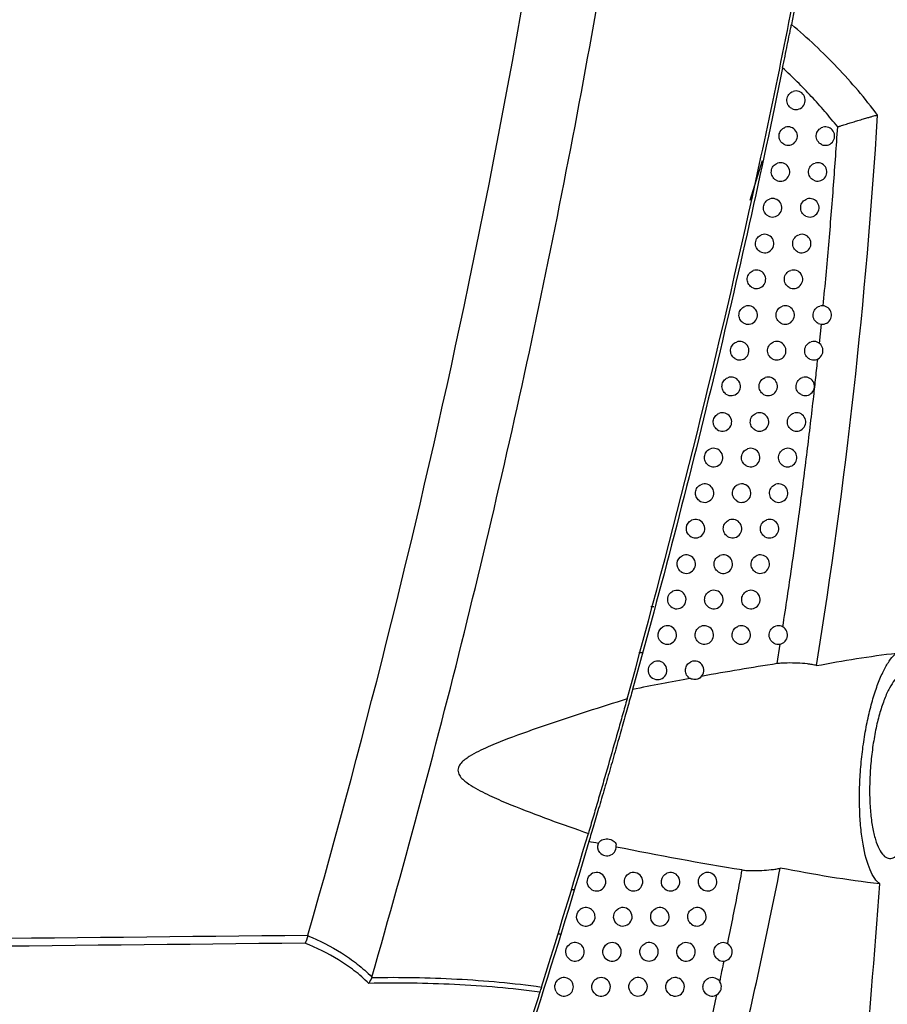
# Model space of a CAD drawing. Header units: millimetres. Extents: x 15440 to 16422, y 10215 to 11289.
# Tile 4 of 143: x 15790 to 15837, y 10664 to 10718. Entities that reach past the tile are written whole.
import ezdxf

# ---------------------------------------------------------------- set-up
doc = ezdxf.new("R2010")
doc.units = ezdxf.units.MM

msp = doc.modelspace()

# ---------------------------------------------------------------- linework, layer by layer
at = {"color": 7, "linetype": 'Continuous', "lineweight": 25}
for p, q in [((15830.512, 10710.002), (15829.848, 10707.859)), ((15833.613, 10700.13), (15833.718, 10701.166)), ((15824.672, 10685.901), (15824.499, 10685.901)), ((15831.321, 10682.827), (15831.491, 10683.888)), ((15824.026, 10683.404), (15823.855, 10683.406)), ((15820.349, 10670.602), (15820.19, 10670.6)), ((15819.61, 10668.204), (15819.458, 10668.204))]:
    msp.add_line(p, q, dxfattribs=at)
for centre, start, end in [((15832.343, 10713.268), 242.9719, 107.7492), ((15831.923, 10711.332), 242.171, 108.1938), ((15833.934, 10711.332), 245.627, 105.7924), ((15831.506, 10709.395), 241.3641, 108.6495), ((15833.516, 10709.395), 244.9313, 106.133), ((15831.081, 10707.459), 240.5308, 109.1319), ((15833.091, 10707.459), 244.215, 106.4934), ((15830.649, 10705.526), 239.6699, 109.6425), ((15832.658, 10705.526), 243.4773, 106.8746), ((15830.209, 10703.594), 238.78, 110.1828), ((15832.209, 10703.594), 242.7024, 107.2882), ((15829.761, 10701.664), 237.8596, 110.7547), ((15831.761, 10701.664), 241.9195, 107.7145), ((15833.761, 10701.664), 245.106, 105.5932), ((15829.306, 10699.736), 236.9073, 111.36), ((15831.306, 10699.736), 241.1127, 108.165), ((15833.306, 10699.736), 244.3982, 105.9387), ((15828.843, 10697.809), 235.9212, 112.0008), ((15830.843, 10697.809), 240.2808, 108.641), ((15832.843, 10697.809), 243.6703, 106.3037), ((15828.372, 10695.885), 234.8995, 112.6793), ((15830.372, 10695.885), 239.4228, 109.1439), ((15832.372, 10695.885), 242.9218, 106.6893), ((15827.894, 10693.962), 233.8399, 113.3979), ((15829.894, 10693.962), 238.5374, 109.6752), ((15831.894, 10693.962), 242.1518, 107.0964), ((15827.408, 10692.041), 232.7401, 114.1594), ((15829.408, 10692.041), 237.6233, 110.2366), ((15831.408, 10692.041), 241.3594, 107.5261), ((15826.915, 10690.122), 231.5974, 114.9668), ((15828.915, 10690.122), 236.6791, 110.8297), ((15830.915, 10690.122), 240.5439, 107.9796), ((15826.414, 10688.205), 230.4089, 115.8234), ((15828.414, 10688.205), 235.7032, 111.4564), ((15830.414, 10688.205), 239.7041, 108.4582), ((15825.905, 10686.29), 229.1712, 116.7329), ((15827.905, 10686.29), 234.6937, 112.1188), ((15829.905, 10686.29), 238.8391, 108.963), ((15825.389, 10684.377), 227.8805, 117.6994), ((15827.389, 10684.377), 233.6488, 112.8191), ((15829.389, 10684.377), 237.9477, 109.4957), ((15831.389, 10684.377), 241.3472, 107.1321), ((15824.866, 10682.467), 226.5325, 118.7277), ((15826.866, 10682.467), 300.9558, 113.5598), ((15826.866, 10682.467), 232.5664, 244.0008), ((15822.134, 10672.944), 218.7273, 11.5883), ((15821.566, 10671.046), 216.8958, 126.5641), ((15823.566, 10671.046), 225.1267, 119.0262), ((15825.566, 10671.046), 230.8447, 114.1482), ((15827.566, 10671.046), 235.1752, 110.7534), ((15820.989, 10669.151), 214.9466, 128.2374), ((15822.989, 10669.151), 223.6949, 120.1454), ((15824.989, 10669.151), 229.6842, 114.9708), ((15826.989, 10669.151), 234.184, 111.3882), ((15820.405, 10667.257), 212.862, 130.0543), ((15822.405, 10667.257), 222.1951, 121.3382), ((15824.405, 10667.257), 228.48, 115.8411), ((15826.405, 10667.257), 233.1611, 112.0575), ((15828.405, 10667.257), 236.8639, 109.3278), ((15819.814, 10665.366), 210.6193, 132.0383), ((15821.814, 10665.366), 220.6203, 122.612), ((15823.814, 10665.366), 227.2289, 116.7626), ((15825.814, 10665.366), 232.1046, 112.7633), ((15827.814, 10665.366), 235.9382, 109.8867)]:
    msp.add_arc(centre, 0.5, start, end, dxfattribs=at)
for points, knots in [([(15809.422, 10665.895), (15811.267, 10672.274), (15812.986, 10678.689), (15816.165, 10691.576), (15817.626, 10698.048), (15820.291, 10711.05), (15821.496, 10717.583), (15823.644, 10730.68), (15824.588, 10737.248), (15826.215, 10750.42), (15826.899, 10757.029), (15828.005, 10770.249), (15828.426, 10776.863), (15829.297, 10796.719), (15829.356, 10809.973), (15828.881, 10823.245)], [0, 0, 0, 0, 0.125, 0.125, 0.25, 0.25, 0.375, 0.375, 0.5, 0.5, 0.625, 0.625, 0.75, 0.75, 1, 1, 1, 1]), ([(15805.966, 10668.159), (15809.179, 10679.379), (15811.996, 10690.713), (15817.385, 10716.21), (15819.749, 10730.417), (15823.232, 10758.984), (15824.353, 10773.343), (15825.226, 10798.755), (15825.237, 10809.798), (15824.88, 10820.83)], [2.8627155, 2.8627155, 2.8627155, 2.8627155, 2.9332665, 2.9332665, 3.0202462, 3.0202462, 3.107226, 3.107226, 3.1739441, 3.1739441, 3.1739441, 3.1739441]), ([(15823.214, 10680.921), (15825.725, 10689.902), (15827.983, 10698.948), (15830.992, 10712.611), (15831.931, 10717.182), (15833.682, 10726.351), (15834.494, 10730.947), (15835.24, 10735.554)], [0, 0, 0, 0, 0.5, 0.5, 0.75, 0.75, 1, 1, 1, 1]), ([(15831.625, 10715.014), (15831.647, 10715.122), (15831.669, 10715.227), (15831.711, 10715.436), (15831.732, 10715.54), (15831.795, 10715.849), (15831.836, 10716.05), (15831.917, 10716.447), (15831.956, 10716.642), (15832.013, 10716.925), (15832.032, 10717.017), (15832.068, 10717.196), (15832.085, 10717.283), (15832.101, 10717.361)], [0, 0, 0, 0, 0.125, 0.125, 0.25, 0.25, 0.5, 0.5, 0.75, 0.75, 0.875, 0.875, 1, 1, 1, 1]), ([(15836.756, 10712.47), (15836.076, 10713.369), (15835.346, 10714.228), (15833.791, 10715.862), (15832.969, 10716.634), (15832.101, 10717.361)], [0, 0, 0, 0, 0.5, 0.5, 1, 1, 1, 1]), ([(15831.625, 10715.014), (15830.469, 10709.381), (15829.215, 10703.762), (15826.51, 10692.559), (15825.062, 10686.984), (15823.517, 10681.436)], [0, 0, 0, 0, 0.5, 0.5, 1, 1, 1, 1]), ([(15834.598, 10711.827), (15834.483, 10711.968), (15834.254, 10712.252), (15833.901, 10712.668), (15833.541, 10713.077), (15833.174, 10713.479), (15832.798, 10713.874), (15832.415, 10714.262), (15832.025, 10714.643), (15831.758, 10714.89), (15831.625, 10715.014)], [0, 0, 0, 0, 0.1253, 0.250444, 0.375468, 0.500405, 0.625291, 0.750161, 0.875053, 1, 1, 1, 1]), ([(15832.116, 10712.823), (15832.03, 10712.867), (15831.958, 10712.937), (15831.865, 10713.109), (15831.843, 10713.21), (15831.859, 10713.407), (15831.897, 10713.503), (15832.017, 10713.657), (15832.098, 10713.715), (15832.191, 10713.745)], [0, 0, 0, 0, 0.25, 0.25, 0.5, 0.5, 0.75, 0.75, 1, 1, 1, 1]), ([(15834.601, 10711.825), (15834.603, 10711.826), (15834.609, 10711.831), (15834.623, 10711.835), (15834.646, 10711.844), (15834.684, 10711.856), (15834.759, 10711.881), (15834.915, 10711.932), (15835.144, 10712.004), (15835.419, 10712.089), (15835.702, 10712.175), (15835.974, 10712.256), (15836.213, 10712.325), (15836.4, 10712.378), (15836.545, 10712.418), (15836.662, 10712.448), (15836.728, 10712.463), (15836.756, 10712.47)], [0, 0, 0, 0, 0.003087, 0.009701, 0.020369, 0.035755, 0.062583, 0.125161, 0.250276, 0.375358, 0.500388, 0.637311, 0.749921, 0.83056, 0.899606, 0.956036, 1, 1, 1, 1]), ([(15831.69, 10710.889), (15831.605, 10710.934), (15831.535, 10711.005), (15831.443, 10711.175), (15831.423, 10711.276), (15831.439, 10711.47), (15831.476, 10711.566), (15831.595, 10711.719), (15831.676, 10711.777), (15831.767, 10711.807)], [0, 0, 0, 0, 0.25, 0.25, 0.5, 0.5, 0.75, 0.75, 1, 1, 1, 1]), ([(15833.727, 10710.876), (15833.637, 10710.917), (15833.561, 10710.987), (15833.46, 10711.162), (15833.437, 10711.266), (15833.452, 10711.47), (15833.491, 10711.57), (15833.616, 10711.727), (15833.702, 10711.786), (15833.797, 10711.813)], [0, 0, 0, 0, 0.25, 0.25, 0.5, 0.5, 0.75, 0.75, 1, 1, 1, 1]), ([(15833.816, 10702.161), (15833.869, 10702.714), (15833.973, 10703.812), (15834.118, 10705.451), (15834.253, 10707.072), (15834.378, 10708.674), (15834.493, 10710.256), (15834.563, 10711.305), (15834.598, 10711.827)], [0, 0, 0, 0, 0.171722, 0.341414, 0.509082, 0.674732, 0.83837, 1, 1, 1, 1]), ([(15831.267, 10708.956), (15831.183, 10709.001), (15831.114, 10709.072), (15831.025, 10709.242), (15831.005, 10709.341), (15831.022, 10709.534), (15831.059, 10709.628), (15831.176, 10709.78), (15831.256, 10709.838), (15831.346, 10709.868)], [0, 0, 0, 0, 0.25, 0.25, 0.5, 0.5, 0.75, 0.75, 1, 1, 1, 1]), ([(15833.304, 10708.942), (15833.215, 10708.984), (15833.14, 10709.054), (15833.041, 10709.228), (15833.018, 10709.332), (15833.034, 10709.533), (15833.073, 10709.633), (15833.197, 10709.789), (15833.282, 10709.847), (15833.377, 10709.875)], [0, 0, 0, 0, 0.25, 0.25, 0.5, 0.5, 0.75, 0.75, 1, 1, 1, 1]), ([(15830.835, 10707.024), (15830.753, 10707.071), (15830.686, 10707.141), (15830.599, 10707.31), (15830.58, 10707.409), (15830.597, 10707.599), (15830.633, 10707.692), (15830.749, 10707.843), (15830.828, 10707.901), (15830.917, 10707.932)], [0, 0, 0, 0, 0.25, 0.25, 0.5, 0.5, 0.75, 0.75, 1, 1, 1, 1]), ([(15832.873, 10707.009), (15832.785, 10707.052), (15832.711, 10707.122), (15832.614, 10707.296), (15832.592, 10707.399), (15832.608, 10707.599), (15832.647, 10707.698), (15832.77, 10707.853), (15832.855, 10707.911), (15832.949, 10707.939)], [0, 0, 0, 0, 0.25, 0.25, 0.5, 0.5, 0.75, 0.75, 1, 1, 1, 1]), ([(15830.396, 10705.094), (15830.316, 10705.142), (15830.25, 10705.212), (15830.165, 10705.38), (15830.147, 10705.478), (15830.164, 10705.666), (15830.2, 10705.758), (15830.315, 10705.908), (15830.393, 10705.965), (15830.481, 10705.997)], [0, 0, 0, 0, 0.25, 0.25, 0.5, 0.5, 0.75, 0.75, 1, 1, 1, 1]), ([(15832.435, 10705.078), (15832.347, 10705.122), (15832.275, 10705.193), (15832.18, 10705.366), (15832.159, 10705.468), (15832.175, 10705.666), (15832.214, 10705.764), (15832.336, 10705.918), (15832.419, 10705.976), (15832.513, 10706.004)], [0, 0, 0, 0, 0.25, 0.25, 0.5, 0.5, 0.75, 0.75, 1, 1, 1, 1]), ([(15829.95, 10703.166), (15829.87, 10703.215), (15829.806, 10703.285), (15829.724, 10703.452), (15829.706, 10703.548), (15829.724, 10703.735), (15829.759, 10703.825), (15829.873, 10703.975), (15829.949, 10704.031), (15830.036, 10704.063)], [0, 0, 0, 0, 0.25, 0.25, 0.5, 0.5, 0.75, 0.75, 1, 1, 1, 1]), ([(15831.98, 10703.15), (15831.893, 10703.194), (15831.822, 10703.265), (15831.729, 10703.437), (15831.709, 10703.539), (15831.726, 10703.735), (15831.764, 10703.832), (15831.885, 10703.985), (15831.968, 10704.043), (15832.06, 10704.071)], [0, 0, 0, 0, 0.25, 0.25, 0.5, 0.5, 0.75, 0.75, 1, 1, 1, 1]), ([(15829.495, 10701.241), (15829.417, 10701.289), (15829.355, 10701.36), (15829.275, 10701.525), (15829.258, 10701.621), (15829.277, 10701.805), (15829.311, 10701.894), (15829.423, 10702.042), (15829.498, 10702.099), (15829.584, 10702.132)], [0, 0, 0, 0, 0.25, 0.25, 0.5, 0.5, 0.75, 0.75, 1, 1, 1, 1]), ([(15831.526, 10701.223), (15831.441, 10701.268), (15831.371, 10701.339), (15831.28, 10701.511), (15831.26, 10701.611), (15831.278, 10701.806), (15831.316, 10701.901), (15831.436, 10702.054), (15831.517, 10702.111), (15831.609, 10702.14)], [0, 0, 0, 0, 0.25, 0.25, 0.5, 0.5, 0.75, 0.75, 1, 1, 1, 1]), ([(15833.551, 10701.21), (15833.461, 10701.252), (15833.386, 10701.322), (15833.286, 10701.498), (15833.264, 10701.602), (15833.28, 10701.805), (15833.319, 10701.905), (15833.445, 10702.061), (15833.531, 10702.119), (15833.627, 10702.146)], [0, 0, 0, 0, 0.25, 0.25, 0.5, 0.5, 0.75, 0.75, 1, 1, 1, 1]), ([(15829.033, 10699.317), (15828.957, 10699.366), (15828.896, 10699.437), (15828.819, 10699.601), (15828.803, 10699.695), (15828.821, 10699.877), (15828.855, 10699.965), (15828.965, 10700.112), (15829.039, 10700.168), (15829.124, 10700.201)], [0, 0, 0, 0, 0.25, 0.25, 0.5, 0.5, 0.75, 0.75, 1, 1, 1, 1]), ([(15831.064, 10699.298), (15830.981, 10699.344), (15830.912, 10699.415), (15830.824, 10699.586), (15830.805, 10699.686), (15830.823, 10699.878), (15830.86, 10699.973), (15830.979, 10700.124), (15831.059, 10700.181), (15831.15, 10700.211)], [0, 0, 0, 0, 0.25, 0.25, 0.5, 0.5, 0.75, 0.75, 1, 1, 1, 1]), ([(15833.09, 10699.285), (15833.001, 10699.327), (15832.927, 10699.398), (15832.829, 10699.573), (15832.807, 10699.676), (15832.824, 10699.877), (15832.864, 10699.976), (15832.988, 10700.132), (15833.074, 10700.189), (15833.168, 10700.216)], [0, 0, 0, 0, 0.25, 0.25, 0.5, 0.5, 0.75, 0.75, 1, 1, 1, 1]), ([(15831.635, 10684.813), (15831.718, 10685.354), (15831.883, 10686.431), (15832.118, 10688.037), (15832.342, 10689.624), (15832.556, 10691.192), (15832.758, 10692.741), (15832.95, 10694.272), (15833.133, 10695.783), (15833.287, 10697.119), (15833.417, 10698.285), (15833.489, 10698.953), (15833.524, 10699.286)], [0, 0, 0, 0, 0.112599, 0.223802, 0.333612, 0.442033, 0.549069, 0.654724, 0.759001, 0.861903, 0.931185, 1, 1, 1, 1]), ([(15828.563, 10697.395), (15828.488, 10697.445), (15828.429, 10697.516), (15828.354, 10697.679), (15828.339, 10697.772), (15828.358, 10697.951), (15828.392, 10698.038), (15828.499, 10698.183), (15828.572, 10698.239), (15828.656, 10698.273)], [0, 0, 0, 0, 0.25, 0.25, 0.5, 0.5, 0.75, 0.75, 1, 1, 1, 1]), ([(15830.595, 10697.375), (15830.513, 10697.422), (15830.446, 10697.493), (15830.36, 10697.663), (15830.341, 10697.762), (15830.36, 10697.952), (15830.396, 10698.045), (15830.514, 10698.196), (15830.593, 10698.253), (15830.683, 10698.283)], [0, 0, 0, 0, 0.25, 0.25, 0.5, 0.5, 0.75, 0.75, 1, 1, 1, 1]), ([(15832.621, 10697.361), (15832.533, 10697.405), (15832.46, 10697.475), (15832.365, 10697.649), (15832.344, 10697.752), (15832.361, 10697.952), (15832.4, 10698.05), (15832.524, 10698.204), (15832.608, 10698.262), (15832.702, 10698.289)], [0, 0, 0, 0, 0.25, 0.25, 0.5, 0.5, 0.75, 0.75, 1, 1, 1, 1]), ([(15828.085, 10695.476), (15828.012, 10695.526), (15827.955, 10695.597), (15827.883, 10695.758), (15827.868, 10695.85), (15827.888, 10696.027), (15827.921, 10696.113), (15828.026, 10696.255), (15828.098, 10696.312), (15828.179, 10696.346)], [0, 0, 0, 0, 0.25, 0.25, 0.5, 0.5, 0.75, 0.75, 1, 1, 1, 1]), ([(15830.118, 10695.454), (15830.037, 10695.502), (15829.972, 10695.573), (15829.888, 10695.742), (15829.87, 10695.84), (15829.889, 10696.028), (15829.925, 10696.12), (15830.041, 10696.27), (15830.12, 10696.326), (15830.208, 10696.357)], [0, 0, 0, 0, 0.25, 0.25, 0.5, 0.5, 0.75, 0.75, 1, 1, 1, 1]), ([(15832.145, 10695.439), (15832.058, 10695.484), (15831.986, 10695.555), (15831.893, 10695.728), (15831.872, 10695.83), (15831.89, 10696.028), (15831.929, 10696.125), (15832.052, 10696.278), (15832.135, 10696.336), (15832.229, 10696.364)], [0, 0, 0, 0, 0.25, 0.25, 0.5, 0.5, 0.75, 0.75, 1, 1, 1, 1]), ([(15831.66, 10693.52), (15831.575, 10693.565), (15831.505, 10693.636), (15831.413, 10693.809), (15831.394, 10693.91), (15831.412, 10694.106), (15831.451, 10694.202), (15831.572, 10694.355), (15831.655, 10694.411), (15831.747, 10694.44)], [0, 0, 0, 0, 0.25, 0.25, 0.5, 0.5, 0.75, 0.75, 1, 1, 1, 1]), ([(15827.599, 10693.558), (15827.529, 10693.61), (15827.473, 10693.68), (15827.404, 10693.839), (15827.39, 10693.93), (15827.409, 10694.105), (15827.442, 10694.189), (15827.545, 10694.33), (15827.615, 10694.386), (15827.695, 10694.421)], [0, 0, 0, 0, 0.25, 0.25, 0.5, 0.5, 0.75, 0.75, 1, 1, 1, 1]), ([(15829.633, 10693.535), (15829.554, 10693.584), (15829.49, 10693.655), (15829.408, 10693.822), (15829.391, 10693.919), (15829.411, 10694.106), (15829.446, 10694.196), (15829.561, 10694.345), (15829.638, 10694.401), (15829.726, 10694.433)], [0, 0, 0, 0, 0.25, 0.25, 0.5, 0.5, 0.75, 0.75, 1, 1, 1, 1]), ([(15827.106, 10691.643), (15827.037, 10691.695), (15826.983, 10691.765), (15826.917, 10691.923), (15826.904, 10692.011), (15826.924, 10692.184), (15826.956, 10692.267), (15827.057, 10692.406), (15827.125, 10692.462), (15827.204, 10692.497)], [0, 0, 0, 0, 0.25, 0.25, 0.5, 0.5, 0.75, 0.75, 1, 1, 1, 1]), ([(15829.141, 10691.619), (15829.063, 10691.668), (15829.001, 10691.739), (15828.921, 10691.905), (15828.905, 10692.001), (15828.925, 10692.186), (15828.96, 10692.275), (15829.073, 10692.422), (15829.149, 10692.478), (15829.235, 10692.51)], [0, 0, 0, 0, 0.25, 0.25, 0.5, 0.5, 0.75, 0.75, 1, 1, 1, 1]), ([(15831.169, 10691.602), (15831.084, 10691.648), (15831.015, 10691.72), (15830.926, 10691.891), (15830.907, 10691.992), (15830.926, 10692.186), (15830.964, 10692.281), (15831.085, 10692.432), (15831.166, 10692.489), (15831.258, 10692.518)], [0, 0, 0, 0, 0.25, 0.25, 0.5, 0.5, 0.75, 0.75, 1, 1, 1, 1]), ([(15826.604, 10689.73), (15826.471, 10689.836), (15826.4, 10690.01), (15826.44, 10690.351), (15826.55, 10690.504), (15826.704, 10690.575)], [0, 0, 0, 0, 0.5, 0.5, 1, 1, 1, 1]), ([(15828.64, 10689.704), (15828.564, 10689.754), (15828.504, 10689.825), (15828.427, 10689.99), (15828.411, 10690.085), (15828.431, 10690.267), (15828.466, 10690.355), (15828.577, 10690.501), (15828.652, 10690.557), (15828.737, 10690.589)], [0, 0, 0, 0, 0.25, 0.25, 0.5, 0.5, 0.75, 0.75, 1, 1, 1, 1]), ([(15830.669, 10689.687), (15830.586, 10689.734), (15830.519, 10689.805), (15830.432, 10689.976), (15830.413, 10690.076), (15830.433, 10690.267), (15830.47, 10690.361), (15830.59, 10690.512), (15830.67, 10690.568), (15830.761, 10690.598)], [0, 0, 0, 0, 0.25, 0.25, 0.5, 0.5, 0.75, 0.75, 1, 1, 1, 1]), ([(15826.095, 10687.82), (15825.967, 10687.926), (15825.899, 10688.098), (15825.94, 10688.432), (15826.046, 10688.583), (15826.196, 10688.655)], [0, 0, 0, 0, 0.5, 0.5, 1, 1, 1, 1]), ([(15828.132, 10687.792), (15828.058, 10687.843), (15827.999, 10687.914), (15827.925, 10688.077), (15827.91, 10688.171), (15827.93, 10688.351), (15827.965, 10688.437), (15828.074, 10688.582), (15828.147, 10688.638), (15828.231, 10688.671)], [0, 0, 0, 0, 0.25, 0.25, 0.5, 0.5, 0.75, 0.75, 1, 1, 1, 1]), ([(15830.162, 10687.774), (15830.08, 10687.821), (15830.014, 10687.893), (15829.93, 10688.062), (15829.912, 10688.161), (15829.931, 10688.351), (15829.969, 10688.444), (15830.087, 10688.593), (15830.166, 10688.65), (15830.256, 10688.68)], [0, 0, 0, 0, 0.25, 0.25, 0.5, 0.5, 0.75, 0.75, 1, 1, 1, 1]), ([(15825.579, 10685.912), (15825.455, 10686.019), (15825.391, 10686.188), (15825.431, 10686.515), (15825.534, 10686.663), (15825.681, 10686.737)], [0, 0, 0, 0, 0.5, 0.5, 1, 1, 1, 1]), ([(15827.616, 10685.882), (15827.544, 10685.934), (15827.487, 10686.004), (15827.415, 10686.166), (15827.401, 10686.258), (15827.422, 10686.436), (15827.456, 10686.522), (15827.563, 10686.664), (15827.635, 10686.72), (15827.717, 10686.753)], [0, 0, 0, 0, 0.25, 0.25, 0.5, 0.5, 0.75, 0.75, 1, 1, 1, 1]), ([(15829.647, 10685.862), (15829.567, 10685.911), (15829.502, 10685.982), (15829.42, 10686.151), (15829.403, 10686.249), (15829.423, 10686.437), (15829.46, 10686.528), (15829.576, 10686.677), (15829.655, 10686.733), (15829.743, 10686.763)], [0, 0, 0, 0, 0.25, 0.25, 0.5, 0.5, 0.75, 0.75, 1, 1, 1, 1]), ([(15825.054, 10684.007), (15824.935, 10684.114), (15824.875, 10684.28), (15824.915, 10684.599), (15825.015, 10684.746), (15825.157, 10684.82)], [0, 0, 0, 0, 0.5, 0.5, 1, 1, 1, 1]), ([(15827.093, 10683.975), (15827.022, 10684.027), (15826.967, 10684.097), (15826.898, 10684.258), (15826.885, 10684.348), (15826.906, 10684.524), (15826.939, 10684.608), (15827.044, 10684.748), (15827.115, 10684.804), (15827.195, 10684.838)], [0, 0, 0, 0, 0.25, 0.25, 0.5, 0.5, 0.75, 0.75, 1, 1, 1, 1]), ([(15829.124, 10683.954), (15829.045, 10684.003), (15828.982, 10684.074), (15828.903, 10684.242), (15828.886, 10684.339), (15828.907, 10684.524), (15828.943, 10684.614), (15829.058, 10684.762), (15829.135, 10684.818), (15829.222, 10684.849)], [0, 0, 0, 0, 0.25, 0.25, 0.5, 0.5, 0.75, 0.75, 1, 1, 1, 1]), ([(15831.15, 10683.939), (15831.065, 10683.985), (15830.996, 10684.056), (15830.907, 10684.229), (15830.888, 10684.33), (15830.908, 10684.524), (15830.947, 10684.619), (15831.068, 10684.771), (15831.15, 10684.827), (15831.242, 10684.855)], [0, 0, 0, 0, 0.25, 0.25, 0.5, 0.5, 0.75, 0.75, 1, 1, 1, 1]), ([(15833.456, 10682.721), (15834.18, 10682.859), (15834.902, 10682.986), (15836.34, 10683.213), (15837.055, 10683.314), (15837.769, 10683.399)], [0, 0, 0, 0, 0.5, 0.5, 1, 1, 1, 1]), ([(15836.872, 10670.928), (15836.68, 10671.067), (15836.506, 10671.318), (15836.195, 10672.051), (15836.067, 10672.513), (15835.921, 10673.354), (15835.881, 10673.653), (15835.82, 10674.28), (15835.799, 10674.61), (15835.776, 10675.304), (15835.775, 10675.658), (15835.791, 10676.376), (15835.809, 10676.742), (15835.866, 10677.479), (15835.903, 10677.843), (15835.995, 10678.559), (15836.05, 10678.915), (15836.176, 10679.603), (15836.246, 10679.932), (15836.399, 10680.561), (15836.483, 10680.863), (15836.659, 10681.425), (15836.751, 10681.684), (15836.943, 10682.159), (15837.044, 10682.377), (15837.248, 10682.76), (15837.351, 10682.924), (15837.559, 10683.202), (15837.664, 10683.315), (15837.769, 10683.399)], [0, 0, 0, 0, 0.125, 0.125, 0.25, 0.25, 0.3125, 0.3125, 0.375, 0.375, 0.4375, 0.4375, 0.5, 0.5, 0.5625, 0.5625, 0.625, 0.625, 0.6875, 0.6875, 0.75, 0.75, 0.8125, 0.8125, 0.875, 0.875, 0.9375, 0.9375, 1, 1, 1, 1]), ([(15824.522, 10682.104), (15824.408, 10682.212), (15824.351, 10682.374), (15824.391, 10682.686), (15824.488, 10682.829), (15824.625, 10682.905)], [0, 0, 0, 0, 0.5, 0.5, 1, 1, 1, 1]), ([(15826.562, 10682.069), (15826.493, 10682.122), (15826.44, 10682.192), (15826.374, 10682.351), (15826.361, 10682.44), (15826.382, 10682.613), (15826.415, 10682.696), (15826.517, 10682.835), (15826.587, 10682.89), (15826.666, 10682.925)], [0, 0, 0, 0, 0.25, 0.25, 0.5, 0.5, 0.75, 0.75, 1, 1, 1, 1]), ([(15833.456, 10682.721), (15833.383, 10682.747), (15833.302, 10682.764), (15833.134, 10682.793), (15833.047, 10682.804), (15832.782, 10682.833), (15832.603, 10682.845), (15832.242, 10682.861), (15832.06, 10682.864), (15831.783, 10682.861), (15831.69, 10682.858), (15831.504, 10682.848), (15831.411, 10682.841), (15831.321, 10682.827)], [0, 0, 0, 0, 0.125, 0.125, 0.25, 0.25, 0.5, 0.5, 0.75, 0.75, 0.875, 0.875, 1, 1, 1, 1]), ([(15839.223, 10678.119), (15839.213, 10677.788), (15839.194, 10677.458), (15839.138, 10676.797), (15839.101, 10676.464), (15839.012, 10675.822), (15838.96, 10675.512), (15838.871, 10675.065), (15838.839, 10674.918), (15838.773, 10674.635), (15838.739, 10674.499), (15838.633, 10674.105), (15838.556, 10673.862), (15838.393, 10673.419), (15838.308, 10673.224), (15838.134, 10672.886), (15838.042, 10672.742), (15837.859, 10672.514), (15837.767, 10672.43), (15837.583, 10672.321), (15837.489, 10672.297), (15837.31, 10672.31), (15837.222, 10672.347), (15837.053, 10672.484), (15836.971, 10672.584), (15836.819, 10672.84), (15836.749, 10672.997), (15836.621, 10673.37), (15836.564, 10673.583), (15836.467, 10674.054), (15836.427, 10674.314), (15836.365, 10674.876), (15836.344, 10675.171), (15836.322, 10675.789), (15836.321, 10676.116), (15836.34, 10676.771), (15836.359, 10677.101), (15836.404, 10677.6), (15836.421, 10677.767), (15836.46, 10678.095), (15836.504, 10678.419), (15836.556, 10678.734), (15836.612, 10679.045), (15836.642, 10679.199), (15836.738, 10679.646), (15836.809, 10679.926), (15836.961, 10680.451), (15837.044, 10680.697), (15837.215, 10681.136), (15837.304, 10681.33), (15837.488, 10681.672), (15837.582, 10681.815), (15837.769, 10682.043), (15837.863, 10682.129), (15838.051, 10682.241), (15838.142, 10682.266), (15838.275, 10682.258), (15838.319, 10682.248), (15838.405, 10682.211), (15838.447, 10682.185), (15838.571, 10682.083), (15838.647, 10681.985), (15838.79, 10681.73), (15838.857, 10681.57), (15838.974, 10681.199), (15839.025, 10680.988), (15839.112, 10680.515), (15839.148, 10680.251), (15839.201, 10679.695), (15839.218, 10679.4), (15839.235, 10678.774), (15839.234, 10678.451), (15839.223, 10678.119)], [0, 0, 0, 0, 0.03125, 0.03125, 0.0625, 0.0625, 0.09375, 0.09375, 0.109375, 0.109375, 0.125, 0.125, 0.15625, 0.15625, 0.1875, 0.1875, 0.21875, 0.21875, 0.25, 0.25, 0.28125, 0.28125, 0.3125, 0.3125, 0.34375, 0.34375, 0.375, 0.375, 0.40625, 0.40625, 0.4375, 0.4375, 0.46875, 0.46875, 0.5, 0.5, 0.53125, 0.53125, 0.546875, 0.546875, 0.5625, 0.578125, 0.578125, 0.59375, 0.59375, 0.625, 0.625, 0.65625, 0.65625, 0.6875, 0.6875, 0.71875, 0.71875, 0.75, 0.75, 0.78125, 0.78125, 0.796875, 0.796875, 0.8125, 0.8125, 0.84375, 0.84375, 0.875, 0.875, 0.90625, 0.90625, 0.9375, 0.9375, 0.96875, 0.96875, 1, 1, 1, 1]), ([(15827.123, 10682.038), (15827.06, 10682), (15826.974, 10681.976), (15826.8, 10681.969), (15826.713, 10681.985), (15826.647, 10682.017)], [0, 0, 0, 0, 0.5, 0.5, 1, 1, 1, 1]), ([(15823.517, 10681.436), (15823.443, 10681.168), (15823.361, 10680.876), (15823.229, 10680.403), (15823.183, 10680.239), (15823.088, 10679.904), (15823.04, 10679.733), (15822.893, 10679.212), (15822.791, 10678.852), (15822.579, 10678.107), (15822.47, 10677.728), (15822.254, 10676.976), (15822.146, 10676.602), (15821.983, 10676.041), (15821.929, 10675.855), (15821.823, 10675.491), (15821.771, 10675.312), (15821.617, 10674.785), (15821.517, 10674.444), (15821.325, 10673.795), (15821.236, 10673.494), (15821.154, 10673.217)], [0, 0, 0, 0, 0.125, 0.125, 0.1875, 0.1875, 0.25, 0.25, 0.375, 0.375, 0.5, 0.5, 0.625, 0.625, 0.6875, 0.6875, 0.75, 0.75, 0.875, 0.875, 1, 1, 1, 1]), ([(15823.214, 10680.921), (15821.776, 10680.473), (15820.336, 10680.013), (15818.184, 10679.281), (15817.468, 10679.03), (15816.404, 10678.622), (15816.051, 10678.481), (15815.53, 10678.251), (15815.357, 10678.171), (15815.018, 10678), (15814.85, 10677.91), (15814.609, 10677.757), (15814.531, 10677.703), (15814.381, 10677.586), (15814.31, 10677.523), (15814.184, 10677.38), (15814.129, 10677.3), (15814.069, 10677.118), (15814.069, 10677.02), (15814.127, 10676.837), (15814.18, 10676.756), (15814.301, 10676.611), (15814.369, 10676.546), (15814.586, 10676.365), (15814.745, 10676.261), (15815.227, 10675.973), (15815.563, 10675.808), (15816.243, 10675.495), (15816.588, 10675.348), (15817.626, 10674.923), (15818.324, 10674.659), (15819.722, 10674.147), (15820.422, 10673.9), (15821.124, 10673.658)], [0, 0, 0, 0, 0.25, 0.25, 0.375, 0.375, 0.4375, 0.4375, 0.46875, 0.46875, 0.5, 0.5, 0.515625, 0.515625, 0.53125, 0.53125, 0.546875, 0.546875, 0.5625, 0.5625, 0.578125, 0.578125, 0.59375, 0.59375, 0.625, 0.625, 0.6875, 0.6875, 0.75, 0.75, 0.875, 0.875, 1, 1, 1, 1]), ([(15823.214, 10680.921), (15823.136, 10680.642), (15823.056, 10680.356), (15822.89, 10679.767), (15822.804, 10679.464), (15822.545, 10678.551), (15822.369, 10677.933), (15822.098, 10676.991), (15822.006, 10676.674), (15821.826, 10676.052), (15821.736, 10675.744), (15821.558, 10675.134), (15821.47, 10674.833), (15821.295, 10674.237), (15821.208, 10673.942), (15821.124, 10673.658)], [0, 0, 0, 0, 0.125, 0.125, 0.25, 0.25, 0.5, 0.5, 0.625, 0.625, 0.75, 0.75, 0.875, 0.875, 1, 1, 1, 1]), ([(15821.665, 10673.114), (15821.696, 10673.191), (15821.764, 10673.258), (15821.948, 10673.35), (15822.059, 10673.37), (15822.283, 10673.353), (15822.389, 10673.316), (15822.554, 10673.2), (15822.608, 10673.124), (15822.624, 10673.045)], [0, 0, 0, 0, 0.25, 0.25, 0.5, 0.5, 0.75, 0.75, 1, 1, 1, 1]), ([(15819.585, 10628.53), (15820.839, 10632.054), (15822.029, 10635.603), (15824.278, 10642.738), (15825.337, 10646.326), (15827.324, 10653.541), (15828.251, 10657.169), (15829.973, 10664.452), (15830.768, 10668.11), (15831.495, 10671.784)], [0, 0, 0, 0, 0.25, 0.25, 0.5, 0.5, 0.75, 0.75, 1, 1, 1, 1]), ([(15828.654, 10667.691), (15828.745, 10668.14), (15828.926, 10669.031), (15829.187, 10670.361), (15829.354, 10671.243), (15829.437, 10671.681)], [0, 0, 0, 0, 0.337895, 0.671223, 1, 1, 1, 1]), ([(15829.437, 10671.681), (15829.524, 10671.667), (15829.612, 10671.661), (15829.788, 10671.652), (15829.877, 10671.65), (15830.142, 10671.648), (15830.319, 10671.652), (15830.666, 10671.668), (15830.838, 10671.68), (15831.092, 10671.708), (15831.176, 10671.719), (15831.341, 10671.745), (15831.421, 10671.761), (15831.495, 10671.784)], [0, 0, 0, 0, 0.125, 0.125, 0.25, 0.25, 0.5, 0.5, 0.75, 0.75, 0.875, 0.875, 1, 1, 1, 1]), ([(15836.872, 10670.928), (15835.985, 10671.025), (15835.097, 10671.152), (15833.305, 10671.444), (15832.401, 10671.606), (15831.495, 10671.784)], [0, 0, 0, 0, 0.5, 0.5, 1, 1, 1, 1]), ([(15821.166, 10670.746), (15821.086, 10670.852), (15821.052, 10670.988), (15821.09, 10671.248), (15821.162, 10671.369), (15821.268, 10671.448)], [0, 0, 0, 0, 0.5, 0.5, 1, 1, 1, 1]), ([(15823.213, 10670.692), (15823.103, 10670.801), (15823.05, 10670.962), (15823.092, 10671.268), (15823.188, 10671.408), (15823.323, 10671.483)], [0, 0, 0, 0, 0.5, 0.5, 1, 1, 1, 1]), ([(15825.25, 10670.659), (15825.118, 10670.766), (15825.049, 10670.941), (15825.094, 10671.281), (15825.206, 10671.433), (15825.361, 10671.502)], [0, 0, 0, 0, 0.5, 0.5, 1, 1, 1, 1]), ([(15827.28, 10670.636), (15827.206, 10670.687), (15827.148, 10670.759), (15827.075, 10670.923), (15827.061, 10671.017), (15827.084, 10671.197), (15827.119, 10671.283), (15827.23, 10671.427), (15827.304, 10671.482), (15827.388, 10671.514)], [0, 0, 0, 0, 0.25, 0.25, 0.5, 0.5, 0.75, 0.75, 1, 1, 1, 1]), ([(15832.485, 10625.116), (15833.383, 10632.736), (15834.197, 10640.365), (15835.658, 10655.637), (15836.304, 10663.28), (15836.872, 10670.928)], [0, 0, 0, 0, 0.5, 0.5, 1, 1, 1, 1]), ([(15820.579, 10668.864), (15820.507, 10668.968), (15820.476, 10669.099), (15820.513, 10669.348), (15820.58, 10669.465), (15820.68, 10669.543)], [0, 0, 0, 0, 0.5, 0.5, 1, 1, 1, 1]), ([(15822.628, 10668.805), (15822.523, 10668.914), (15822.474, 10669.071), (15822.516, 10669.369), (15822.607, 10669.507), (15822.738, 10669.583)], [0, 0, 0, 0, 0.5, 0.5, 1, 1, 1, 1]), ([(15824.666, 10668.769), (15824.538, 10668.877), (15824.473, 10669.05), (15824.518, 10669.384), (15824.627, 10669.533), (15824.778, 10669.604)], [0, 0, 0, 0, 0.5, 0.5, 1, 1, 1, 1]), ([(15826.697, 10668.745), (15826.624, 10668.797), (15826.568, 10668.869), (15826.498, 10669.032), (15826.485, 10669.124), (15826.507, 10669.302), (15826.542, 10669.387), (15826.651, 10669.528), (15826.724, 10669.584), (15826.807, 10669.616)], [0, 0, 0, 0, 0.25, 0.25, 0.5, 0.5, 0.75, 0.75, 1, 1, 1, 1]), ([(15805.958, 10668.128), (15806.59, 10667.87), (15807.203, 10667.564), (15808.079, 10667.012), (15808.362, 10666.814), (15808.909, 10666.382), (15809.173, 10666.148), (15809.422, 10665.895)], [0, 0, 0, 0, 0.5, 0.5, 0.75, 0.75, 1, 1, 1, 1]), ([(15809.257, 10665.552), (15809.009, 10665.8), (15808.746, 10666.029), (15808.201, 10666.45), (15807.919, 10666.643), (15807.047, 10667.179), (15806.435, 10667.475), (15805.806, 10667.725)], [0, 0, 0, 0, 0.25, 0.25, 0.5, 0.5, 1, 1, 1, 1]), ([(15819.985, 10666.986), (15819.92, 10667.088), (15819.893, 10667.212), (15819.929, 10667.451), (15819.991, 10667.562), (15820.084, 10667.64)], [0, 0, 0, 0, 0.5, 0.5, 1, 1, 1, 1]), ([(15822.035, 10666.921), (15821.936, 10667.03), (15821.89, 10667.184), (15821.932, 10667.473), (15822.02, 10667.608), (15822.145, 10667.684)], [0, 0, 0, 0, 0.5, 0.5, 1, 1, 1, 1]), ([(15824.074, 10666.883), (15823.951, 10666.992), (15823.889, 10667.161), (15823.934, 10667.489), (15824.04, 10667.636), (15824.187, 10667.707)], [0, 0, 0, 0, 0.5, 0.5, 1, 1, 1, 1]), ([(15826.106, 10666.857), (15826.035, 10666.91), (15825.98, 10666.981), (15825.913, 10667.142), (15825.901, 10667.233), (15825.924, 10667.409), (15825.958, 10667.493), (15826.065, 10667.633), (15826.136, 10667.688), (15826.218, 10667.721)], [0, 0, 0, 0, 0.25, 0.25, 0.5, 0.5, 0.75, 0.75, 1, 1, 1, 1]), ([(15828.132, 10666.839), (15828.055, 10666.889), (15827.994, 10666.961), (15827.917, 10667.128), (15827.902, 10667.225), (15827.924, 10667.409), (15827.961, 10667.497), (15828.076, 10667.644), (15828.153, 10667.699), (15828.24, 10667.729)], [0, 0, 0, 0, 0.25, 0.25, 0.5, 0.5, 0.75, 0.75, 1, 1, 1, 1]), ([(15828.227, 10665.647), (15828.267, 10665.833), (15828.346, 10666.204), (15828.423, 10666.575), (15828.462, 10666.761)], [0, 0, 0, 0, 0.50135, 1, 1, 1, 1]), ([(15809.415, 10665.871), (15810.952, 10665.895), (15812.487, 10665.87), (15815.552, 10665.707), (15817.076, 10665.572), (15818.588, 10665.356)], [0, 0, 0, 0, 0.5, 0.5, 1, 1, 1, 1]), ([(15819.384, 10665.112), (15819.325, 10665.211), (15819.303, 10665.328), (15819.337, 10665.556), (15819.394, 10665.66), (15819.479, 10665.738)], [0, 0, 0, 0, 0.5, 0.5, 1, 1, 1, 1]), ([(15821.435, 10665.041), (15821.341, 10665.149), (15821.299, 10665.299), (15821.33, 10665.51), (15821.356, 10665.578), (15821.434, 10665.698), (15821.484, 10665.749), (15821.545, 10665.787)], [0, 0, 0, 0, 0.5, 0.5, 0.75, 0.75, 1, 1, 1, 1]), ([(15823.475, 10664.999), (15823.356, 10665.108), (15823.298, 10665.275), (15823.343, 10665.595), (15823.445, 10665.74), (15823.589, 10665.813)], [0, 0, 0, 0, 0.5, 0.5, 1, 1, 1, 1]), ([(15825.507, 10664.972), (15825.439, 10665.025), (15825.385, 10665.096), (15825.321, 10665.256), (15825.309, 10665.345), (15825.332, 10665.518), (15825.366, 10665.601), (15825.471, 10665.739), (15825.541, 10665.794), (15825.621, 10665.827)], [0, 0, 0, 0, 0.25, 0.25, 0.5, 0.5, 0.75, 0.75, 1, 1, 1, 1]), ([(15827.534, 10664.952), (15827.459, 10665.003), (15827.399, 10665.075), (15827.324, 10665.241), (15827.31, 10665.336), (15827.333, 10665.518), (15827.369, 10665.606), (15827.483, 10665.75), (15827.558, 10665.805), (15827.644, 10665.836)], [0, 0, 0, 0, 0.25, 0.25, 0.5, 0.5, 0.75, 0.75, 1, 1, 1, 1]), ([(15818.503, 10665.085), (15816.977, 10665.291), (15815.441, 10665.417), (15812.352, 10665.564), (15810.806, 10665.582), (15809.257, 10665.552)], [0, 0, 0, 0, 0.5, 0.5, 1, 1, 1, 1]), ([(15818.503, 10665.085), (15818.373, 10664.674), (15818.236, 10664.244), (15817.951, 10663.348), (15817.801, 10662.879), (15817.497, 10661.933), (15817.341, 10661.453), (15817.104, 10660.724), (15817.025, 10660.48), (15816.864, 10659.987), (15816.782, 10659.739), (15816.378, 10658.509), (15816.058, 10657.545), (15815.427, 10655.662), (15815.131, 10654.788), (15814.856, 10653.984)], [0, 0, 0, 0, 0.125, 0.125, 0.25, 0.25, 0.375, 0.375, 0.4375, 0.4375, 0.5, 0.5, 0.75, 0.75, 1, 1, 1, 1]), ([(15822.388, 10643.299), (15822.548, 10643.819), (15822.864, 10644.846), (15823.322, 10646.373), (15823.761, 10647.869), (15824.18, 10649.332), (15824.727, 10651.281), (15825.384, 10653.705), (15826.131, 10656.6), (15826.826, 10659.433), (15827.475, 10662.205), (15827.877, 10664.036), (15828.076, 10664.94)], [0, 0, 0, 0, 0.072852, 0.144088, 0.213714, 0.281736, 0.348157, 0.484913, 0.618448, 0.74879, 0.875966, 1, 1, 1, 1])]:
    msp.add_open_spline(points, degree=3, knots=knots, dxfattribs=at)
for points in [[(15835.402, 10735.603), (15834.414, 10729.501), (15833.313, 10723.415), (15832.101, 10717.361)], [(15833.456, 10682.721), (15835.039, 10692.575), (15836.141, 10702.507), (15836.756, 10712.47)], [(15831.321, 10682.827), (15829.967, 10682.621), (15828.608, 10682.388), (15827.244, 10682.14)], [(15826.628, 10682.027), (15825.595, 10681.836), (15824.558, 10681.637), (15823.517, 10681.436)], [(15821.154, 10673.217), (15820.183, 10669.948), (15819.18, 10666.689), (15818.143, 10663.441)], [(15818.588, 10665.356), (15819.458, 10668.117), (15820.303, 10670.885), (15821.124, 10673.658)], [(15821.665, 10673.114), (15821.494, 10673.148), (15821.324, 10673.182), (15821.154, 10673.217)], [(15821.744, 10672.631), (15821.637, 10672.765), (15821.606, 10672.952), (15821.665, 10673.114)], [(15829.437, 10671.681), (15827.178, 10672.037), (15824.914, 10672.467), (15822.634, 10672.92)], [(15726.33, 10667.319), (15752.875, 10667.614), (15779.42, 10667.892), (15805.966, 10668.159)], [(15805.958, 10668.128), (15805.926, 10667.958), (15805.867, 10667.806), (15805.806, 10667.725)], [(15805.966, 10668.159), (15805.963, 10668.148), (15805.96, 10668.138), (15805.958, 10668.128)], [(15805.806, 10667.725), (15779.314, 10667.453), (15752.822, 10667.168), (15726.33, 10666.866)], [(15809.415, 10665.871), (15809.37, 10665.752), (15809.314, 10665.64), (15809.257, 10665.552)], [(15809.422, 10665.895), (15809.42, 10665.887), (15809.417, 10665.879), (15809.415, 10665.871)], [(15818.588, 10665.356), (15818.558, 10665.26), (15818.528, 10665.166), (15818.503, 10665.085)]]:
    msp.add_open_spline(points, degree=3, dxfattribs=at)

doc.saveas('drawing.dxf')
